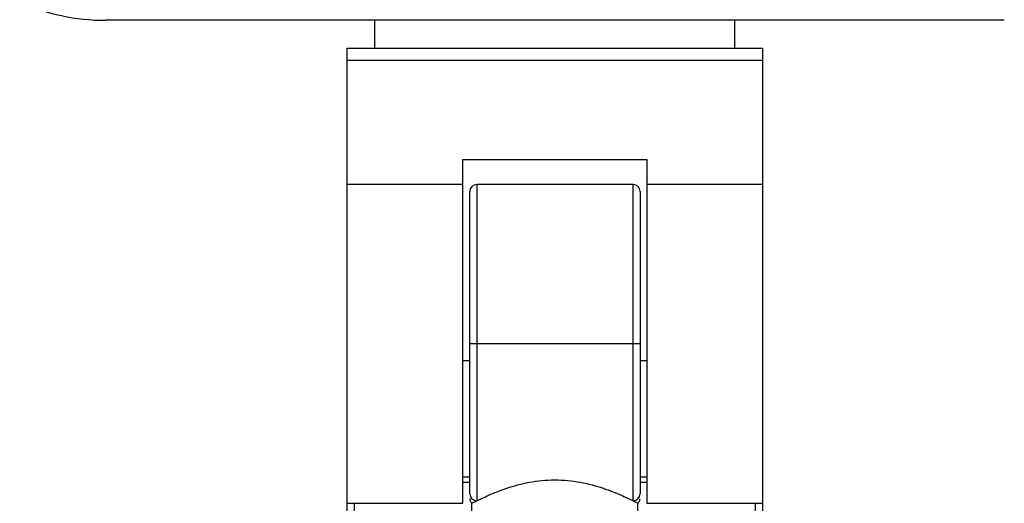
# Model space of a CAD drawing. Header units: millimetres. Extents: x -210 to 108, y -697 to -158.
# Tile 3 of 24: x -68 to 3, y -639 to -604. Entities that reach past the tile are written whole.
import ezdxf

# ---------------------------------------------------------------- set-up
doc = ezdxf.new("R2010")
doc.units = ezdxf.units.MM

msp = doc.modelspace()

# ---------------------------------------------------------------- linework, layer by layer
at = {"color": 7, "linetype": 'Continuous', "lineweight": 25}
for p, q in [((3.23, -603.947), (-61.696, -603.947)), ((-42.233, -605.947), (-42.233, -603.947)), ((-16.233, -605.947), (-16.233, -603.947)), ((-44.233, -665.921), (-44.233, -605.947)), ((-44.233, -605.947), (-14.233, -605.947)), ((-14.233, -605.947), (-14.233, -665.921)), ((-14.233, -606.857), (-44.233, -606.857)), ((-35.883, -638.802), (-35.883, -614)), ((-35.883, -614), (-22.583, -614)), ((-22.583, -614), (-22.583, -638.802)), ((-35.883, -615.802), (-44.233, -615.802)), ((-23.583, -615.802), (-34.883, -615.802)), ((-34.883, -615.802), (-34.883, -638.623)), ((-23.583, -638.623), (-23.583, -615.802)), ((-14.233, -615.802), (-22.583, -615.802)), ((-35.383, -638.131), (-35.383, -616.302)), ((-23.083, -616.302), (-23.083, -638.131)), ((-23.083, -627.302), (-35.383, -627.302)), ((-35.883, -628.508), (-35.383, -628.508)), ((-23.083, -628.508), (-22.583, -628.508)), ((-35.383, -636.912), (-35.883, -636.912)), ((-22.583, -636.912), (-23.083, -636.912)), ((-35.383, -637.297), (-35.883, -637.297)), ((-22.583, -637.297), (-23.083, -637.297)), ((-35.233, -638.802), (-34.883, -638.623)), ((-23.583, -638.623), (-23.233, -638.802)), ((-44.233, -638.802), (-35.883, -638.802)), ((-43.733, -638.802), (-43.733, -666.421)), ((-35.233, -655.439), (-35.233, -638.802)), ((-23.233, -656.114), (-23.233, -638.802)), ((-22.583, -638.802), (-14.233, -638.802)), ((-14.733, -666.421), (-14.733, -638.802))]:
    msp.add_line(p, q, dxfattribs=at)
for centre, radius, start, end in [((-61.696, -588.947), 15, 245.58761, 270), ((-34.883, -616.302), 0.5, 90, 180), ((-23.583, -616.302), 0.5, 0, 90), ((-34.887, -638.127), 0.496, 180.45208, 270.44505), ((-23.579, -638.127), 0.496, 269.55495, 359.54792)]:
    msp.add_arc(centre, radius, start, end, dxfattribs=at)
for points, knots in [([(-34.883, -638.623), (-34.623, -638.495), (-34.103, -638.24), (-32.761, -637.696), (-31.121, -637.241), (-29.238, -637.048), (-27.351, -637.24), (-25.705, -637.696), (-24.361, -638.241), (-23.842, -638.496), (-23.583, -638.623)], [0, 0, 0, 0, 0.125129, 0.250252, 0.374917, 0.499511, 0.624588, 0.749948, 0.875116, 1, 1, 1, 1]), ([(-35.383, -638.445), (-35.381, -638.477), (-35.377, -638.544), (-35.347, -638.639), (-35.3, -638.728), (-35.255, -638.777), (-35.233, -638.802)], [0, 0, 0, 0, 0.2475101, 0.4999897, 0.7524743, 1, 1, 1, 1]), ([(-23.233, -638.802), (-23.211, -638.777), (-23.166, -638.728), (-23.119, -638.639), (-23.089, -638.544), (-23.085, -638.477), (-23.083, -638.445)], [0, 0, 0, 0, 0.247526, 0.50001, 0.75249, 1, 1, 1, 1])]:
    msp.add_open_spline(points, degree=3, knots=knots, dxfattribs=at)

doc.saveas('drawing.dxf')
